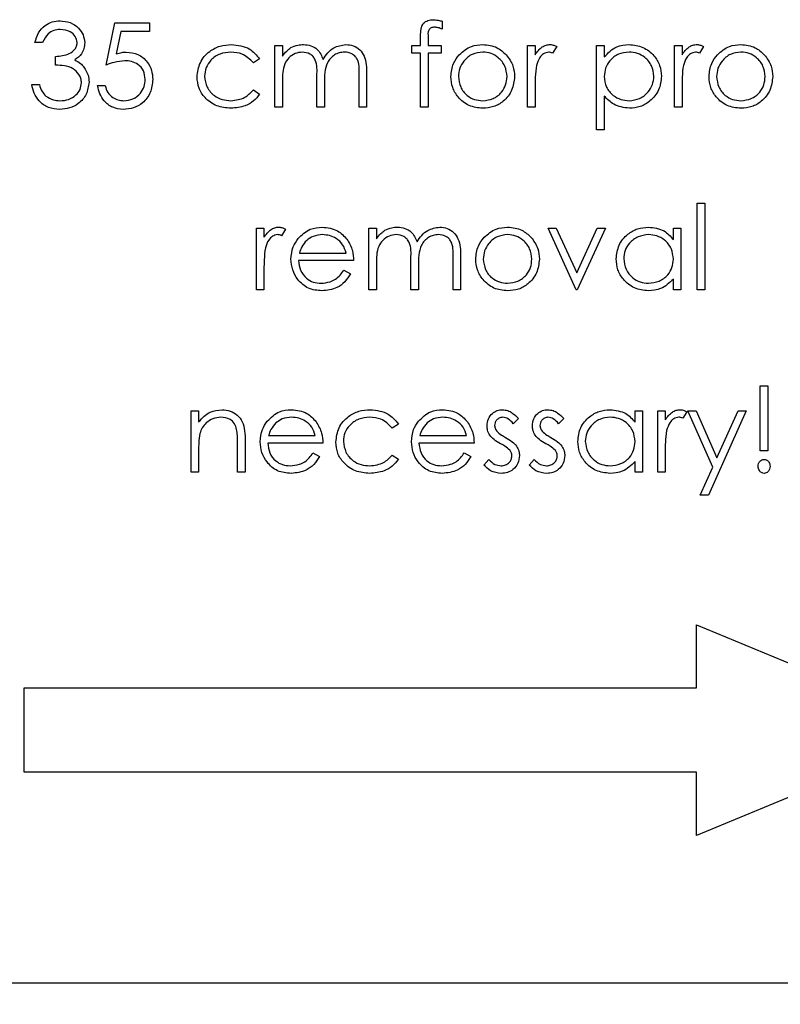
# Model space of a CAD drawing. Header units: millimetres. Extents: x 0 to 2100, y 0 to 1485.
# Tile 15 of 44: x 1219 to 1237, y 796 to 820. Entities that reach past the tile are written whole.
import ezdxf

# ---------------------------------------------------------------- set-up
doc = ezdxf.new("R2010")
doc.units = ezdxf.units.MM
doc.header["$LTSCALE"] = 5
doc.dimstyles.new('SLDDIMSTYLE5', dxfattribs={"dimtxt": 0.18, "dimasz": 16.5, "dimexe": 0, "dimexo": 0.0625, "dimgap": 0, "dimtad": 0, "dimtih": 1, "dimtoh": 1, "dimdec": 0, "dimrnd": 1e-09, "dimzin": 0, "dimdsep": 46, "dimtxsty": 'Standard', "dimsah": 1, "dimcen": 0.09, "dimadec": 0, "dimazin": 0, "dimtfac": 16.5, "dimtdec": 0, "dimtofl": 0, "dimtmove": 0, "dimatfit": 3, "dimfxl": 0, "dimfrac": 2, "dimtolj": 1, "dimtzin": 0, "dimarcsym": 0})

msp = doc.modelspace()

# ---------------------------------------------------------------- linework, layer by layer
at = {"color": 7, "linetype": 'Continuous', "lineweight": 25}
for p, q in [((1229.447, 819.615), (1229.447, 819.428)), ((1221.472, 818.576), (1221.678, 819.576)), ((1221.678, 819.576), (1222.498, 819.576)), ((1222.498, 819.576), (1222.498, 819.37)), ((1221.818, 819.37), (1221.71, 818.844)), ((1222.498, 819.37), (1221.818, 819.37)), ((1228.934, 819.037), (1228.934, 819.271)), ((1229.115, 819.24), (1229.115, 819.037)), ((1219.96, 819.114), (1219.78, 819.114)), ((1225.472, 819.037), (1225.652, 819.037)), ((1225.472, 817.576), (1225.472, 819.037)), ((1225.652, 819.037), (1225.652, 818.783)), ((1228.729, 818.858), (1228.729, 819.037)), ((1228.729, 819.037), (1228.934, 819.037)), ((1229.115, 819.037), (1229.421, 819.037)), ((1229.421, 819.037), (1229.421, 818.858)), ((1231.472, 819.037), (1231.652, 819.037)), ((1231.472, 817.576), (1231.472, 819.037)), ((1231.652, 819.037), (1231.652, 818.822)), ((1232.165, 819.013), (1232.066, 818.857)), ((1233.113, 819.037), (1233.293, 819.037)), ((1233.113, 817.037), (1233.113, 819.037)), ((1233.293, 819.037), (1233.293, 818.767)), ((1234.96, 819.037), (1235.139, 819.037)), ((1234.96, 817.576), (1234.96, 819.037)), ((1235.139, 819.037), (1235.139, 818.822)), ((1235.652, 819.013), (1235.553, 818.857)), ((1220.267, 818.576), (1220.267, 818.781)), ((1225.113, 818.72), (1224.963, 818.627)), ((1228.934, 818.858), (1228.729, 818.858)), ((1228.934, 817.576), (1228.934, 818.858)), ((1229.114, 818.858), (1229.113, 817.576)), ((1229.421, 818.858), (1229.114, 818.858)), ((1226.472, 817.576), (1226.472, 818.319)), ((1227.472, 817.576), (1227.472, 818.368)), ((1227.652, 818.367), (1227.652, 817.576)), ((1219.703, 818.114), (1219.883, 818.114)), ((1221.267, 818.088), (1221.447, 818.088)), ((1224.963, 817.986), (1225.113, 817.887)), ((1225.652, 818.191), (1225.652, 817.576)), ((1226.652, 818.144), (1226.652, 817.576)), ((1231.652, 818.067), (1231.652, 817.576)), ((1235.139, 818.067), (1235.139, 817.576)), ((1233.293, 817.84), (1233.293, 817.037)), ((1225.652, 817.576), (1225.472, 817.576)), ((1226.652, 817.576), (1226.472, 817.576)), ((1227.652, 817.576), (1227.472, 817.576)), ((1229.113, 817.576), (1228.934, 817.576)), ((1231.652, 817.576), (1231.472, 817.576)), ((1235.139, 817.576), (1234.96, 817.576)), ((1233.293, 817.037), (1233.113, 817.037)), ((1235.498, 815.294), (1235.678, 815.294)), ((1235.498, 813.242), (1235.498, 815.294)), ((1235.678, 815.294), (1235.678, 813.242)), ((1225.036, 814.704), (1225.216, 814.704)), ((1225.036, 813.242), (1225.036, 814.704)), ((1225.216, 814.704), (1225.216, 814.489)), ((1225.729, 814.679), (1225.63, 814.524)), ((1227.703, 814.704), (1227.883, 814.704)), ((1227.703, 813.242), (1227.703, 814.704)), ((1227.883, 814.704), (1227.883, 814.45)), ((1231.96, 814.704), (1232.154, 814.704)), ((1232.626, 813.242), (1231.96, 814.704)), ((1232.154, 814.704), (1232.639, 813.64)), ((1232.639, 813.64), (1233.124, 814.704)), ((1233.319, 814.704), (1232.652, 813.242)), ((1233.124, 814.704), (1233.319, 814.704)), ((1234.934, 814.433), (1234.934, 814.704)), ((1234.934, 814.704), (1235.113, 814.704)), ((1235.113, 814.704), (1235.113, 813.242)), ((1226.055, 814.114), (1227.165, 814.114)), ((1229.703, 813.242), (1229.703, 814.035)), ((1229.883, 814.034), (1229.883, 813.242)), ((1227.344, 813.935), (1226.036, 813.935)), ((1227.883, 813.857), (1227.883, 813.242)), ((1228.703, 813.242), (1228.703, 813.985)), ((1228.883, 813.811), (1228.883, 813.242)), ((1225.216, 813.733), (1225.216, 813.242)), ((1227.108, 813.704), (1227.267, 813.62)), ((1234.934, 813.242), (1234.934, 813.495)), ((1225.216, 813.242), (1225.036, 813.242)), ((1227.883, 813.242), (1227.703, 813.242)), ((1228.883, 813.242), (1228.703, 813.242)), ((1229.883, 813.242), (1229.703, 813.242)), ((1232.652, 813.242), (1232.626, 813.242)), ((1235.113, 813.242), (1234.934, 813.242)), ((1235.678, 813.242), (1235.498, 813.242)), ((1236.998, 809.422), (1236.998, 810.96)), ((1236.998, 810.96), (1237.178, 810.96)), ((1237.178, 810.96), (1237.178, 809.422)), ((1223.485, 808.909), (1223.485, 810.37)), ((1223.485, 810.37), (1223.665, 810.37)), ((1223.665, 810.37), (1223.665, 810.107)), ((1234.024, 810.1), (1234.024, 810.37)), ((1234.024, 810.37), (1234.203, 810.37)), ((1234.203, 810.37), (1234.203, 808.909)), ((1234.562, 810.37), (1234.742, 810.37)), ((1234.562, 808.909), (1234.562, 810.37)), ((1234.742, 810.37), (1234.742, 810.155)), ((1235.254, 810.346), (1235.156, 810.191)), ((1235.28, 810.37), (1235.474, 810.37)), ((1235.871, 809.034), (1235.28, 810.37)), ((1235.474, 810.37), (1235.968, 809.251)), ((1236.665, 810.37), (1235.767, 808.37)), ((1235.968, 809.251), (1236.471, 810.37)), ((1236.471, 810.37), (1236.665, 810.37)), ((1228.408, 810.054), (1228.258, 809.96)), ((1231.254, 810.188), (1231.133, 810.063)), ((1232.331, 810.188), (1232.21, 810.063)), ((1224.588, 808.909), (1224.588, 809.596)), ((1224.767, 809.655), (1224.767, 808.909)), ((1226.613, 809.601), (1225.306, 809.601)), ((1225.325, 809.781), (1226.434, 809.781)), ((1230.203, 809.601), (1228.895, 809.601)), ((1228.914, 809.781), (1230.024, 809.781)), ((1223.665, 809.437), (1223.665, 808.909)), ((1226.377, 809.37), (1226.536, 809.287)), ((1229.967, 809.37), (1230.126, 809.287)), ((1234.742, 809.4), (1234.742, 808.909)), ((1237.178, 809.422), (1236.998, 809.422)), ((1228.258, 809.319), (1228.408, 809.221)), ((1230.434, 809.081), (1230.553, 809.217)), ((1231.511, 809.081), (1231.63, 809.217)), ((1234.024, 808.909), (1234.024, 809.162)), ((1223.665, 808.909), (1223.485, 808.909)), ((1224.767, 808.909), (1224.588, 808.909)), ((1234.203, 808.909), (1234.024, 808.909)), ((1234.742, 808.909), (1234.562, 808.909)), ((1235.573, 808.37), (1235.871, 809.034)), ((1235.767, 808.37), (1235.573, 808.37)), ((1235.483, 803.79), (1235.483, 805.29)), ((1235.483, 805.29), (1241.519, 802.79)), ((1219.519, 801.79), (1219.519, 803.79)), ((1219.519, 803.79), (1235.483, 803.79)), ((1241.519, 802.79), (1235.483, 800.29)), ((1235.483, 801.79), (1219.519, 801.79)), ((1235.483, 800.29), (1235.483, 801.79)), ((1218.019, 796.79), (1243.019, 796.79))]:
    msp.add_line(p, q, dxfattribs=at)
for points, knots in [([(1219.78, 819.114), (1219.803, 819.191), (1219.849, 819.345), (1220.002, 819.515), (1220.187, 819.612), (1220.313, 819.622), (1220.375, 819.627)], [0, 0, 0, 0, 0.2802877, 0.5596797, 0.7797465, 1, 1, 1, 1]), ([(1220.375, 819.627), (1220.456, 819.618), (1220.618, 819.601), (1220.812, 819.472), (1220.935, 819.298), (1220.951, 819.171), (1220.96, 819.107)], [0, 0, 0, 0, 0.280085, 0.559868, 0.780099, 1, 1, 1, 1]), ([(1228.934, 819.271), (1228.934, 819.323), (1228.934, 819.426), (1228.987, 819.568), (1229.106, 819.643), (1229.187, 819.649), (1229.228, 819.653)], [0, 0, 0, 0, 0.281848, 0.559462, 0.779305, 1, 1, 1, 1]), ([(1229.228, 819.653), (1229.27, 819.65), (1229.344, 819.644), (1229.415, 819.624), (1229.447, 819.615)], [0, 0, 0, 0, 0.559721, 1, 1, 1, 1]), ([(1220.378, 819.422), (1220.326, 819.418), (1220.222, 819.409), (1220.057, 819.309), (1219.996, 819.188), (1219.96, 819.114)], [0, 0, 0, 0, 0.280636, 0.560364, 1, 1, 1, 1]), ([(1220.78, 819.108), (1220.77, 819.16), (1220.75, 819.266), (1220.596, 819.395), (1220.461, 819.412), (1220.378, 819.422)], [0, 0, 0, 0, 0.278859, 0.560074, 1, 1, 1, 1]), ([(1229.265, 819.473), (1229.237, 819.471), (1229.196, 819.467), (1229.149, 819.437), (1229.099, 819.37), (1229.108, 819.298), (1229.115, 819.24)], [0, 0, 0, 0, 0.2494946, 0.3748109, 0.4992548, 1, 1, 1, 1]), ([(1229.447, 819.428), (1229.414, 819.441), (1229.355, 819.465), (1229.292, 819.471), (1229.265, 819.473)], [0, 0, 0, 0, 0.560241, 1, 1, 1, 1]), ([(1220.267, 818.781), (1220.38, 818.791), (1220.55, 818.807), (1220.715, 818.924), (1220.772, 819.024), (1220.777, 819.08), (1220.78, 819.108)], [0, 0, 0, 0, 0.4994185, 0.749016, 0.8745437, 1, 1, 1, 1]), ([(1220.96, 819.107), (1220.956, 819.061), (1220.95, 818.969), (1220.878, 818.815), (1220.784, 818.741), (1220.726, 818.696)], [0, 0, 0, 0, 0.280508, 0.560792, 1, 1, 1, 1]), ([(1223.626, 818.294), (1223.642, 818.411), (1223.673, 818.645), (1223.897, 818.901), (1224.168, 819.041), (1224.352, 819.056), (1224.444, 819.063)], [0, 0, 0, 0, 0.279381, 0.558782, 0.779281, 1, 1, 1, 1]), ([(1224.444, 819.063), (1224.596, 819.046), (1224.865, 819.016), (1225.038, 818.811), (1225.113, 818.72)], [0, 0, 0, 0, 0.5606545, 1, 1, 1, 1]), ([(1225.652, 818.783), (1225.684, 818.827), (1225.742, 818.905), (1225.82, 818.963), (1225.855, 818.989)], [0, 0, 0, 0, 0.560148, 1, 1, 1, 1]), ([(1225.855, 818.989), (1225.909, 819.012), (1226.005, 819.055), (1226.11, 819.06), (1226.156, 819.063)], [0, 0, 0, 0, 0.559743, 1, 1, 1, 1]), ([(1226.156, 819.063), (1226.214, 819.057), (1226.331, 819.045), (1226.522, 818.938), (1226.584, 818.796), (1226.621, 818.71)], [0, 0, 0, 0, 0.280809, 0.561507, 1, 1, 1, 1]), ([(1226.621, 818.71), (1226.654, 818.763), (1226.721, 818.87), (1226.896, 819.02), (1227.058, 819.047), (1227.157, 819.063)], [0, 0, 0, 0, 0.281263, 0.562094, 1, 1, 1, 1]), ([(1227.157, 819.063), (1227.218, 819.057), (1227.339, 819.046), (1227.497, 818.945), (1227.647, 818.721), (1227.65, 818.513), (1227.652, 818.367)], [0, 0, 0, 0, 0.186885, 0.373579, 0.560268, 1, 1, 1, 1]), ([(1229.852, 818.821), (1229.943, 818.899), (1230.104, 819.039), (1230.316, 819.056), (1230.409, 819.063)], [0, 0, 0, 0, 0.55888, 1, 1, 1, 1]), ([(1230.409, 819.063), (1230.528, 819.05), (1230.74, 819.028), (1230.896, 818.885), (1230.964, 818.822)], [0, 0, 0, 0, 0.559182, 1, 1, 1, 1]), ([(1231.652, 818.822), (1231.702, 818.891), (1231.772, 818.986), (1231.91, 819.054), (1231.975, 819.06), (1232.008, 819.063)], [0, 0, 0, 0, 0.558788, 0.779481, 1, 1, 1, 1]), ([(1232.008, 819.063), (1232.039, 819.059), (1232.095, 819.052), (1232.143, 819.025), (1232.165, 819.013)], [0, 0, 0, 0, 0.559243, 1, 1, 1, 1]), ([(1233.293, 818.767), (1233.384, 818.863), (1233.547, 819.034), (1233.78, 819.054), (1233.883, 819.063)], [0, 0, 0, 0, 0.558418, 1, 1, 1, 1]), ([(1233.883, 819.063), (1233.996, 819.05), (1234.22, 819.024), (1234.47, 818.821), (1234.628, 818.575), (1234.644, 818.398), (1234.652, 818.31)], [0, 0, 0, 0, 0.279627, 0.559432, 0.779703, 1, 1, 1, 1]), ([(1235.139, 818.822), (1235.189, 818.891), (1235.259, 818.986), (1235.397, 819.054), (1235.463, 819.06), (1235.496, 819.063)], [0, 0, 0, 0, 0.558788, 0.779481, 1, 1, 1, 1]), ([(1235.496, 819.063), (1235.527, 819.059), (1235.582, 819.052), (1235.631, 819.025), (1235.652, 819.013)], [0, 0, 0, 0, 0.559243, 1, 1, 1, 1]), ([(1235.98, 818.821), (1236.071, 818.899), (1236.232, 819.039), (1236.444, 819.056), (1236.537, 819.063)], [0, 0, 0, 0, 0.55888, 1, 1, 1, 1]), ([(1236.537, 819.063), (1236.656, 819.05), (1236.868, 819.028), (1237.024, 818.885), (1237.093, 818.822)], [0, 0, 0, 0, 0.559182, 1, 1, 1, 1]), ([(1220.726, 818.696), (1220.773, 818.671), (1220.856, 818.628), (1220.916, 818.557), (1220.943, 818.525)], [0, 0, 0, 0, 0.559795, 1, 1, 1, 1]), ([(1221.71, 818.844), (1221.753, 818.856), (1221.83, 818.878), (1221.91, 818.882), (1221.946, 818.883)], [0, 0, 0, 0, 0.5600642, 1, 1, 1, 1]), ([(1221.946, 818.883), (1222.041, 818.873), (1222.232, 818.853), (1222.443, 818.673), (1222.56, 818.454), (1222.57, 818.304), (1222.575, 818.229)], [0, 0, 0, 0, 0.279688, 0.559025, 0.779292, 1, 1, 1, 1]), ([(1224.431, 818.883), (1224.342, 818.875), (1224.165, 818.859), (1223.958, 818.711), (1223.826, 818.52), (1223.813, 818.38), (1223.806, 818.31)], [0, 0, 0, 0, 0.280136, 0.559769, 0.77989, 1, 1, 1, 1]), ([(1224.963, 818.627), (1224.88, 818.71), (1224.731, 818.86), (1224.523, 818.876), (1224.431, 818.883)], [0, 0, 0, 0, 0.558451, 1, 1, 1, 1]), ([(1226.125, 818.883), (1226.066, 818.876), (1225.948, 818.861), (1225.8, 818.755), (1225.655, 818.536), (1225.653, 818.333), (1225.652, 818.191)], [0, 0, 0, 0, 0.186544, 0.37335, 0.56013, 1, 1, 1, 1]), ([(1226.472, 818.319), (1226.478, 818.45), (1226.485, 818.614), (1226.385, 818.779), (1226.285, 818.862), (1226.189, 818.875), (1226.125, 818.883)], [0, 0, 0, 0, 0.500537, 0.625897, 0.751368, 1, 1, 1, 1]), ([(1227.126, 818.883), (1227.084, 818.88), (1227.001, 818.874), (1226.887, 818.819), (1226.79, 818.739), (1226.649, 818.53), (1226.651, 818.316), (1226.652, 818.144)], [0, 0, 0, 0, 0.125317, 0.250662, 0.376086, 0.501515, 1, 1, 1, 1]), ([(1227.472, 818.368), (1227.477, 818.493), (1227.482, 818.648), (1227.374, 818.794), (1227.276, 818.867), (1227.186, 818.877), (1227.126, 818.883)], [0, 0, 0, 0, 0.499445, 0.624933, 0.750561, 1, 1, 1, 1]), ([(1229.652, 818.302), (1229.662, 818.41), (1229.681, 818.603), (1229.8, 818.754), (1229.852, 818.821)], [0, 0, 0, 0, 0.559285, 1, 1, 1, 1]), ([(1230.408, 818.883), (1230.323, 818.873), (1230.152, 818.852), (1229.965, 818.692), (1229.849, 818.503), (1229.837, 818.368), (1229.831, 818.301)], [0, 0, 0, 0, 0.279484, 0.559256, 0.779547, 1, 1, 1, 1]), ([(1230.985, 818.301), (1230.975, 818.387), (1230.956, 818.558), (1230.798, 818.746), (1230.61, 818.865), (1230.475, 818.877), (1230.408, 818.883)], [0, 0, 0, 0, 0.279586, 0.559398, 0.779653, 1, 1, 1, 1]), ([(1230.964, 818.822), (1231.029, 818.735), (1231.144, 818.579), (1231.159, 818.387), (1231.165, 818.302)], [0, 0, 0, 0, 0.559216, 1, 1, 1, 1]), ([(1231.974, 818.883), (1231.932, 818.874), (1231.847, 818.856), (1231.738, 818.738), (1231.705, 818.633), (1231.684, 818.568)], [0, 0, 0, 0, 0.278336, 0.558768, 1, 1, 1, 1]), ([(1232.066, 818.857), (1232.05, 818.865), (1232.02, 818.878), (1231.988, 818.882), (1231.974, 818.883)], [0, 0, 0, 0, 0.5603957, 1, 1, 1, 1]), ([(1233.882, 818.883), (1233.795, 818.874), (1233.622, 818.856), (1233.427, 818.7), (1233.31, 818.507), (1233.299, 818.371), (1233.293, 818.303)], [0, 0, 0, 0, 0.279747, 0.559315, 0.779515, 1, 1, 1, 1]), ([(1234.472, 818.308), (1234.461, 818.394), (1234.437, 818.564), (1234.279, 818.755), (1234.084, 818.865), (1233.949, 818.877), (1233.882, 818.883)], [0, 0, 0, 0, 0.279387, 0.559092, 0.779508, 1, 1, 1, 1]), ([(1235.462, 818.883), (1235.419, 818.874), (1235.334, 818.856), (1235.226, 818.738), (1235.192, 818.633), (1235.171, 818.568)], [0, 0, 0, 0, 0.278336, 0.558768, 1, 1, 1, 1]), ([(1235.553, 818.857), (1235.537, 818.865), (1235.508, 818.878), (1235.476, 818.882), (1235.462, 818.883)], [0, 0, 0, 0, 0.5603957, 1, 1, 1, 1]), ([(1235.78, 818.302), (1235.791, 818.41), (1235.81, 818.603), (1235.928, 818.754), (1235.98, 818.821)], [0, 0, 0, 0, 0.559285, 1, 1, 1, 1]), ([(1236.536, 818.883), (1236.451, 818.873), (1236.28, 818.852), (1236.093, 818.692), (1235.977, 818.503), (1235.965, 818.368), (1235.96, 818.301)], [0, 0, 0, 0, 0.279484, 0.559256, 0.779547, 1, 1, 1, 1]), ([(1237.113, 818.301), (1237.104, 818.387), (1237.084, 818.558), (1236.926, 818.746), (1236.738, 818.865), (1236.604, 818.877), (1236.536, 818.883)], [0, 0, 0, 0, 0.279586, 0.559398, 0.779653, 1, 1, 1, 1]), ([(1237.093, 818.822), (1237.157, 818.735), (1237.273, 818.579), (1237.287, 818.387), (1237.293, 818.302)], [0, 0, 0, 0, 0.559216, 1, 1, 1, 1]), ([(1220.883, 818.153), (1220.88, 818.187), (1220.874, 818.257), (1220.812, 818.383), (1220.626, 818.556), (1220.411, 818.568), (1220.267, 818.576)], [0, 0, 0, 0, 0.125587, 0.251191, 0.500605, 1, 1, 1, 1]), ([(1220.943, 818.525), (1220.981, 818.464), (1221.05, 818.354), (1221.058, 818.226), (1221.062, 818.17)], [0, 0, 0, 0, 0.559419, 1, 1, 1, 1]), ([(1221.913, 818.678), (1221.828, 818.669), (1221.677, 818.654), (1221.535, 818.599), (1221.472, 818.576)], [0, 0, 0, 0, 0.559416, 1, 1, 1, 1]), ([(1222.395, 818.237), (1222.388, 818.306), (1222.373, 818.444), (1222.239, 818.594), (1222.076, 818.669), (1221.967, 818.675), (1221.913, 818.678)], [0, 0, 0, 0, 0.279539, 0.5586168, 0.7790473, 1, 1, 1, 1]), ([(1231.684, 818.568), (1231.672, 818.475), (1231.651, 818.309), (1231.652, 818.141), (1231.652, 818.067)], [0, 0, 0, 0, 0.559636, 1, 1, 1, 1]), ([(1235.171, 818.568), (1235.159, 818.475), (1235.138, 818.309), (1235.139, 818.141), (1235.139, 818.067)], [0, 0, 0, 0, 0.559636, 1, 1, 1, 1]), ([(1222.575, 818.229), (1222.563, 818.125), (1222.54, 817.918), (1222.36, 817.677), (1222.123, 817.543), (1221.959, 817.531), (1221.877, 817.524)], [0, 0, 0, 0, 0.2798641, 0.559271, 0.7794235, 1, 1, 1, 1]), ([(1221.888, 817.729), (1221.963, 817.738), (1222.113, 817.756), (1222.28, 817.893), (1222.381, 818.06), (1222.391, 818.178), (1222.395, 818.237)], [0, 0, 0, 0, 0.279617, 0.5593571, 0.7795592, 1, 1, 1, 1]), ([(1224.43, 817.55), (1224.315, 817.56), (1224.085, 817.581), (1223.82, 817.775), (1223.652, 818.024), (1223.635, 818.204), (1223.626, 818.294)], [0, 0, 0, 0, 0.280077, 0.559647, 0.779819, 1, 1, 1, 1]), ([(1223.806, 818.31), (1223.818, 818.221), (1223.843, 818.044), (1224.015, 817.85), (1224.222, 817.745), (1224.362, 817.735), (1224.432, 817.729)], [0, 0, 0, 0, 0.279332, 0.558778, 0.779267, 1, 1, 1, 1]), ([(1230.409, 817.55), (1230.297, 817.561), (1230.073, 817.584), (1229.827, 817.791), (1229.676, 818.039), (1229.66, 818.215), (1229.652, 818.302)], [0, 0, 0, 0, 0.279776, 0.559179, 0.779592, 1, 1, 1, 1]), ([(1229.831, 818.301), (1229.842, 818.217), (1229.863, 818.048), (1230.016, 817.856), (1230.209, 817.747), (1230.342, 817.735), (1230.408, 817.729)], [0, 0, 0, 0, 0.2796181, 0.5591672, 0.7795123, 1, 1, 1, 1]), ([(1230.408, 817.729), (1230.493, 817.739), (1230.662, 817.758), (1230.854, 817.911), (1230.966, 818.102), (1230.979, 818.235), (1230.985, 818.301)], [0, 0, 0, 0, 0.279745, 0.559113, 0.779606, 1, 1, 1, 1]), ([(1231.165, 818.302), (1231.151, 818.191), (1231.124, 817.969), (1230.922, 817.719), (1230.672, 817.57), (1230.497, 817.557), (1230.409, 817.55)], [0, 0, 0, 0, 0.279521, 0.559381, 0.779507, 1, 1, 1, 1]), ([(1233.293, 818.303), (1233.302, 818.217), (1233.322, 818.044), (1233.485, 817.855), (1233.682, 817.749), (1233.817, 817.736), (1233.885, 817.729)], [0, 0, 0, 0, 0.2796541, 0.5588748, 0.7794546, 1, 1, 1, 1]), ([(1233.885, 817.729), (1233.97, 817.74), (1234.141, 817.762), (1234.333, 817.916), (1234.45, 818.107), (1234.465, 818.241), (1234.472, 818.308)], [0, 0, 0, 0, 0.2796281, 0.5592472, 0.779775, 1, 1, 1, 1]), ([(1234.652, 818.31), (1234.639, 818.198), (1234.613, 817.973), (1234.404, 817.726), (1234.154, 817.573), (1233.977, 817.558), (1233.889, 817.55)], [0, 0, 0, 0, 0.27954, 0.559273, 0.779559, 1, 1, 1, 1]), ([(1236.537, 817.55), (1236.425, 817.561), (1236.201, 817.584), (1235.955, 817.791), (1235.804, 818.039), (1235.788, 818.215), (1235.78, 818.302)], [0, 0, 0, 0, 0.279776, 0.559179, 0.779592, 1, 1, 1, 1]), ([(1235.96, 818.301), (1235.97, 818.217), (1235.992, 818.048), (1236.144, 817.856), (1236.337, 817.747), (1236.47, 817.735), (1236.536, 817.729)], [0, 0, 0, 0, 0.279618, 0.559167, 0.779512, 1, 1, 1, 1]), ([(1236.536, 817.729), (1236.621, 817.739), (1236.791, 817.758), (1236.982, 817.911), (1237.094, 818.102), (1237.107, 818.235), (1237.113, 818.301)], [0, 0, 0, 0, 0.2797454, 0.5591127, 0.7796058, 1, 1, 1, 1]), ([(1237.293, 818.302), (1237.279, 818.191), (1237.252, 817.969), (1237.05, 817.719), (1236.8, 817.57), (1236.625, 817.557), (1236.537, 817.55)], [0, 0, 0, 0, 0.279521, 0.559381, 0.779507, 1, 1, 1, 1]), ([(1220.37, 817.524), (1220.278, 817.532), (1220.095, 817.548), (1219.879, 817.702), (1219.753, 817.904), (1219.72, 818.044), (1219.703, 818.114)], [0, 0, 0, 0, 0.279886, 0.558979, 0.779263, 1, 1, 1, 1]), ([(1219.883, 818.114), (1219.901, 818.056), (1219.934, 817.952), (1220.007, 817.873), (1220.039, 817.838)], [0, 0, 0, 0, 0.560694, 1, 1, 1, 1]), ([(1221.062, 818.17), (1221.048, 818.072), (1221.019, 817.875), (1220.831, 817.659), (1220.603, 817.542), (1220.448, 817.53), (1220.37, 817.524)], [0, 0, 0, 0, 0.279304, 0.558838, 0.779277, 1, 1, 1, 1]), ([(1220.373, 817.729), (1220.443, 817.734), (1220.581, 817.743), (1220.749, 817.847), (1220.863, 817.99), (1220.876, 818.098), (1220.883, 818.153)], [0, 0, 0, 0, 0.280599, 0.560151, 0.780303, 1, 1, 1, 1]), ([(1221.877, 817.524), (1221.792, 817.533), (1221.62, 817.551), (1221.426, 817.704), (1221.307, 817.89), (1221.28, 818.022), (1221.267, 818.088)], [0, 0, 0, 0, 0.279625, 0.559019, 0.77938, 1, 1, 1, 1]), ([(1221.447, 818.088), (1221.462, 818.032), (1221.493, 817.919), (1221.615, 817.805), (1221.751, 817.741), (1221.842, 817.733), (1221.888, 817.729)], [0, 0, 0, 0, 0.28005, 0.559166, 0.779583, 1, 1, 1, 1]), ([(1224.432, 817.729), (1224.549, 817.744), (1224.757, 817.769), (1224.9, 817.919), (1224.963, 817.986)], [0, 0, 0, 0, 0.558788, 1, 1, 1, 1]), ([(1220.039, 817.838), (1220.097, 817.802), (1220.2, 817.737), (1220.32, 817.732), (1220.373, 817.729)], [0, 0, 0, 0, 0.558748, 1, 1, 1, 1]), ([(1225.113, 817.887), (1225.067, 817.829), (1224.974, 817.713), (1224.738, 817.578), (1224.546, 817.561), (1224.43, 817.55)], [0, 0, 0, 0, 0.280196, 0.560588, 1, 1, 1, 1]), ([(1233.889, 817.55), (1233.759, 817.567), (1233.526, 817.598), (1233.364, 817.766), (1233.293, 817.84)], [0, 0, 0, 0, 0.558466, 1, 1, 1, 1]), ([(1225.216, 814.489), (1225.266, 814.557), (1225.336, 814.653), (1225.474, 814.721), (1225.54, 814.726), (1225.573, 814.729)], [0, 0, 0, 0, 0.5587877, 0.7794811, 1, 1, 1, 1]), ([(1225.573, 814.729), (1225.604, 814.726), (1225.659, 814.719), (1225.707, 814.692), (1225.729, 814.679)], [0, 0, 0, 0, 0.559243, 1, 1, 1, 1]), ([(1226.025, 814.457), (1226.115, 814.545), (1226.276, 814.703), (1226.498, 814.721), (1226.597, 814.729)], [0, 0, 0, 0, 0.558577, 1, 1, 1, 1]), ([(1226.597, 814.729), (1226.727, 814.714), (1226.959, 814.687), (1227.116, 814.517), (1227.185, 814.442)], [0, 0, 0, 0, 0.558919, 1, 1, 1, 1]), ([(1228.085, 814.655), (1228.139, 814.679), (1228.236, 814.721), (1228.34, 814.727), (1228.387, 814.729)], [0, 0, 0, 0, 0.5597433, 1, 1, 1, 1]), ([(1228.387, 814.729), (1228.445, 814.723), (1228.562, 814.711), (1228.753, 814.604), (1228.814, 814.463), (1228.852, 814.376)], [0, 0, 0, 0, 0.280809, 0.561507, 1, 1, 1, 1]), ([(1228.852, 814.376), (1228.885, 814.43), (1228.951, 814.537), (1229.127, 814.687), (1229.289, 814.713), (1229.388, 814.729)], [0, 0, 0, 0, 0.281263, 0.562094, 1, 1, 1, 1]), ([(1229.388, 814.729), (1229.449, 814.724), (1229.57, 814.713), (1229.727, 814.611), (1229.878, 814.388), (1229.881, 814.18), (1229.883, 814.034)], [0, 0, 0, 0, 0.1868853, 0.373579, 0.5602676, 1, 1, 1, 1]), ([(1230.442, 814.487), (1230.532, 814.566), (1230.694, 814.706), (1230.905, 814.722), (1230.999, 814.729)], [0, 0, 0, 0, 0.55888, 1, 1, 1, 1]), ([(1230.999, 814.729), (1231.117, 814.717), (1231.33, 814.695), (1231.485, 814.552), (1231.554, 814.489)], [0, 0, 0, 0, 0.559182, 1, 1, 1, 1]), ([(1233.575, 813.977), (1233.589, 814.089), (1233.617, 814.313), (1233.828, 814.557), (1234.078, 814.707), (1234.255, 814.722), (1234.343, 814.729)], [0, 0, 0, 0, 0.279413, 0.559191, 0.779548, 1, 1, 1, 1]), ([(1234.343, 814.729), (1234.474, 814.714), (1234.71, 814.688), (1234.866, 814.511), (1234.934, 814.433)], [0, 0, 0, 0, 0.559062, 1, 1, 1, 1]), ([(1225.539, 814.55), (1225.496, 814.541), (1225.411, 814.522), (1225.303, 814.405), (1225.269, 814.299), (1225.248, 814.235)], [0, 0, 0, 0, 0.278336, 0.558768, 1, 1, 1, 1]), ([(1225.63, 814.524), (1225.614, 814.532), (1225.585, 814.545), (1225.553, 814.548), (1225.539, 814.55)], [0, 0, 0, 0, 0.560396, 1, 1, 1, 1]), ([(1226.606, 814.55), (1226.528, 814.543), (1226.39, 814.531), (1226.278, 814.449), (1226.229, 814.413)], [0, 0, 0, 0, 0.559458, 1, 1, 1, 1]), ([(1227.165, 814.114), (1227.143, 814.183), (1227.099, 814.321), (1226.945, 814.461), (1226.775, 814.537), (1226.662, 814.545), (1226.606, 814.55)], [0, 0, 0, 0, 0.280138, 0.559194, 0.779598, 1, 1, 1, 1]), ([(1227.883, 814.45), (1227.915, 814.494), (1227.973, 814.572), (1228.051, 814.63), (1228.085, 814.655)], [0, 0, 0, 0, 0.560148, 1, 1, 1, 1]), ([(1228.355, 814.55), (1228.297, 814.542), (1228.179, 814.528), (1228.03, 814.421), (1227.886, 814.203), (1227.884, 814), (1227.883, 813.857)], [0, 0, 0, 0, 0.186544, 0.37335, 0.56013, 1, 1, 1, 1]), ([(1228.703, 813.985), (1228.709, 814.117), (1228.715, 814.281), (1228.615, 814.446), (1228.515, 814.529), (1228.419, 814.541), (1228.355, 814.55)], [0, 0, 0, 0, 0.500537, 0.625897, 0.751368, 1, 1, 1, 1]), ([(1229.357, 814.55), (1229.315, 814.547), (1229.232, 814.54), (1229.118, 814.485), (1229.021, 814.406), (1228.88, 814.197), (1228.881, 813.982), (1228.883, 813.811)], [0, 0, 0, 0, 0.125317, 0.250662, 0.376086, 0.501515, 1, 1, 1, 1]), ([(1229.703, 814.035), (1229.707, 814.159), (1229.712, 814.315), (1229.605, 814.461), (1229.507, 814.533), (1229.417, 814.543), (1229.357, 814.55)], [0, 0, 0, 0, 0.499445, 0.624933, 0.750561, 1, 1, 1, 1]), ([(1230.242, 813.969), (1230.252, 814.077), (1230.271, 814.269), (1230.39, 814.421), (1230.442, 814.487)], [0, 0, 0, 0, 0.559285, 1, 1, 1, 1]), ([(1230.998, 814.55), (1230.913, 814.54), (1230.742, 814.519), (1230.555, 814.359), (1230.438, 814.169), (1230.427, 814.035), (1230.421, 813.968)], [0, 0, 0, 0, 0.279484, 0.559256, 0.779547, 1, 1, 1, 1]), ([(1231.575, 813.968), (1231.565, 814.053), (1231.545, 814.224), (1231.387, 814.413), (1231.199, 814.531), (1231.065, 814.544), (1230.998, 814.55)], [0, 0, 0, 0, 0.279586, 0.559398, 0.779653, 1, 1, 1, 1]), ([(1231.554, 814.489), (1231.619, 814.402), (1231.734, 814.246), (1231.748, 814.054), (1231.754, 813.969)], [0, 0, 0, 0, 0.559216, 1, 1, 1, 1]), ([(1234.345, 814.55), (1234.259, 814.54), (1234.088, 814.52), (1233.893, 814.368), (1233.776, 814.177), (1233.762, 814.042), (1233.754, 813.975)], [0, 0, 0, 0, 0.279767, 0.559291, 0.779719, 1, 1, 1, 1]), ([(1234.934, 813.97), (1234.924, 814.056), (1234.905, 814.23), (1234.744, 814.42), (1234.549, 814.534), (1234.413, 814.545), (1234.345, 814.55)], [0, 0, 0, 0, 0.27966, 0.55921, 0.779487, 1, 1, 1, 1]), ([(1225.857, 813.969), (1225.866, 814.068), (1225.882, 814.246), (1225.981, 814.392), (1226.025, 814.457)], [0, 0, 0, 0, 0.559427, 1, 1, 1, 1]), ([(1226.229, 814.413), (1226.186, 814.364), (1226.108, 814.275), (1226.071, 814.163), (1226.055, 814.114)], [0, 0, 0, 0, 0.558795, 1, 1, 1, 1]), ([(1227.185, 814.442), (1227.237, 814.354), (1227.33, 814.197), (1227.34, 814.015), (1227.344, 813.935)], [0, 0, 0, 0, 0.558897, 1, 1, 1, 1]), ([(1225.248, 814.235), (1225.236, 814.142), (1225.215, 813.975), (1225.216, 813.807), (1225.216, 813.733)], [0, 0, 0, 0, 0.559636, 1, 1, 1, 1]), ([(1226.592, 813.217), (1226.481, 813.227), (1226.259, 813.247), (1226.02, 813.46), (1225.881, 813.71), (1225.865, 813.883), (1225.857, 813.969)], [0, 0, 0, 0, 0.279885, 0.558859, 0.779462, 1, 1, 1, 1]), ([(1226.036, 813.935), (1226.046, 813.855), (1226.064, 813.697), (1226.206, 813.518), (1226.383, 813.411), (1226.507, 813.401), (1226.57, 813.396)], [0, 0, 0, 0, 0.279963, 0.559359, 0.779526, 1, 1, 1, 1]), ([(1230.999, 813.217), (1230.887, 813.228), (1230.663, 813.251), (1230.417, 813.458), (1230.266, 813.706), (1230.25, 813.881), (1230.242, 813.969)], [0, 0, 0, 0, 0.279776, 0.559179, 0.779592, 1, 1, 1, 1]), ([(1230.421, 813.968), (1230.432, 813.883), (1230.453, 813.714), (1230.606, 813.523), (1230.799, 813.414), (1230.932, 813.402), (1230.998, 813.396)], [0, 0, 0, 0, 0.279618, 0.559167, 0.779512, 1, 1, 1, 1]), ([(1230.998, 813.396), (1231.083, 813.406), (1231.252, 813.425), (1231.444, 813.578), (1231.556, 813.768), (1231.568, 813.901), (1231.575, 813.968)], [0, 0, 0, 0, 0.279745, 0.559113, 0.779606, 1, 1, 1, 1]), ([(1231.754, 813.969), (1231.741, 813.858), (1231.713, 813.636), (1231.512, 813.386), (1231.262, 813.237), (1231.087, 813.223), (1230.999, 813.217)], [0, 0, 0, 0, 0.279521, 0.559381, 0.779507, 1, 1, 1, 1]), ([(1234.337, 813.217), (1234.225, 813.23), (1234, 813.256), (1233.751, 813.463), (1233.598, 813.712), (1233.583, 813.889), (1233.575, 813.977)], [0, 0, 0, 0, 0.279573, 0.559333, 0.779589, 1, 1, 1, 1]), ([(1233.754, 813.975), (1233.767, 813.89), (1233.791, 813.719), (1233.948, 813.528), (1234.142, 813.416), (1234.276, 813.403), (1234.343, 813.396)], [0, 0, 0, 0, 0.279429, 0.559146, 0.77957, 1, 1, 1, 1]), ([(1234.343, 813.396), (1234.429, 813.406), (1234.6, 813.427), (1234.8, 813.574), (1234.916, 813.767), (1234.928, 813.902), (1234.934, 813.97)], [0, 0, 0, 0, 0.279822, 0.559387, 0.779603, 1, 1, 1, 1]), ([(1226.57, 813.396), (1226.643, 813.403), (1226.765, 813.415), (1226.92, 813.489), (1227.027, 813.586), (1227.081, 813.664), (1227.108, 813.704)], [0, 0, 0, 0, 0.339465, 0.559626, 0.779498, 1, 1, 1, 1]), ([(1227.267, 813.62), (1227.226, 813.554), (1227.145, 813.422), (1226.915, 813.252), (1226.715, 813.23), (1226.592, 813.217)], [0, 0, 0, 0, 0.280919, 0.561407, 1, 1, 1, 1]), ([(1234.934, 813.495), (1234.839, 813.405), (1234.67, 813.244), (1234.439, 813.225), (1234.337, 813.217)], [0, 0, 0, 0, 0.558763, 1, 1, 1, 1]), ([(1223.665, 810.107), (1223.75, 810.199), (1223.903, 810.363), (1224.123, 810.386), (1224.221, 810.396)], [0, 0, 0, 0, 0.559141, 1, 1, 1, 1]), ([(1224.221, 810.396), (1224.286, 810.39), (1224.417, 810.379), (1224.589, 810.274), (1224.764, 810.04), (1224.766, 809.814), (1224.767, 809.655)], [0, 0, 0, 0, 0.187021, 0.37389, 0.56061, 1, 1, 1, 1]), ([(1225.295, 810.124), (1225.384, 810.212), (1225.545, 810.37), (1225.768, 810.388), (1225.866, 810.396)], [0, 0, 0, 0, 0.558577, 1, 1, 1, 1]), ([(1225.866, 810.396), (1225.996, 810.381), (1226.228, 810.354), (1226.385, 810.184), (1226.454, 810.108)], [0, 0, 0, 0, 0.558919, 1, 1, 1, 1]), ([(1226.921, 809.628), (1226.937, 809.745), (1226.968, 809.979), (1227.192, 810.235), (1227.463, 810.375), (1227.647, 810.389), (1227.739, 810.396)], [0, 0, 0, 0, 0.279381, 0.558782, 0.779281, 1, 1, 1, 1]), ([(1227.739, 810.396), (1227.89, 810.379), (1228.16, 810.35), (1228.333, 810.144), (1228.408, 810.054)], [0, 0, 0, 0, 0.560655, 1, 1, 1, 1]), ([(1228.884, 810.124), (1228.974, 810.212), (1229.135, 810.37), (1229.357, 810.388), (1229.456, 810.396)], [0, 0, 0, 0, 0.558577, 1, 1, 1, 1]), ([(1229.456, 810.396), (1229.585, 810.381), (1229.818, 810.354), (1229.975, 810.184), (1230.044, 810.108)], [0, 0, 0, 0, 0.558919, 1, 1, 1, 1]), ([(1230.511, 810.013), (1230.516, 810.069), (1230.527, 810.18), (1230.624, 810.308), (1230.748, 810.386), (1230.836, 810.393), (1230.88, 810.396)], [0, 0, 0, 0, 0.279936, 0.559437, 0.779611, 1, 1, 1, 1]), ([(1230.88, 810.396), (1230.921, 810.391), (1231.004, 810.382), (1231.134, 810.308), (1231.209, 810.234), (1231.254, 810.188)], [0, 0, 0, 0, 0.2795531, 0.5597029, 1, 1, 1, 1]), ([(1231.588, 810.013), (1231.593, 810.069), (1231.604, 810.18), (1231.701, 810.308), (1231.825, 810.386), (1231.913, 810.393), (1231.957, 810.396)], [0, 0, 0, 0, 0.279936, 0.559437, 0.779611, 1, 1, 1, 1]), ([(1231.957, 810.396), (1231.998, 810.391), (1232.08, 810.382), (1232.211, 810.308), (1232.286, 810.234), (1232.331, 810.188)], [0, 0, 0, 0, 0.279553, 0.559703, 1, 1, 1, 1]), ([(1232.665, 809.644), (1232.679, 809.756), (1232.706, 809.98), (1232.918, 810.224), (1233.168, 810.374), (1233.344, 810.389), (1233.432, 810.396)], [0, 0, 0, 0, 0.279413, 0.559191, 0.779548, 1, 1, 1, 1]), ([(1233.432, 810.396), (1233.564, 810.381), (1233.8, 810.354), (1233.955, 810.178), (1234.024, 810.1)], [0, 0, 0, 0, 0.559062, 1, 1, 1, 1]), ([(1234.742, 810.155), (1234.792, 810.224), (1234.862, 810.32), (1234.999, 810.387), (1235.065, 810.393), (1235.098, 810.396)], [0, 0, 0, 0, 0.558788, 0.779481, 1, 1, 1, 1]), ([(1235.098, 810.396), (1235.129, 810.392), (1235.185, 810.386), (1235.233, 810.358), (1235.254, 810.346)], [0, 0, 0, 0, 0.559243, 1, 1, 1, 1]), ([(1224.19, 810.217), (1224.126, 810.21), (1223.999, 810.197), (1223.851, 810.094), (1223.743, 809.971), (1223.709, 809.877), (1223.692, 809.83)], [0, 0, 0, 0, 0.279553, 0.559373, 0.779703, 1, 1, 1, 1]), ([(1224.567, 809.929), (1224.552, 809.975), (1224.524, 810.068), (1224.394, 810.196), (1224.267, 810.209), (1224.19, 810.217)], [0, 0, 0, 0, 0.281192, 0.561331, 1, 1, 1, 1]), ([(1225.126, 809.636), (1225.135, 809.735), (1225.151, 809.912), (1225.251, 810.059), (1225.295, 810.124)], [0, 0, 0, 0, 0.559427, 1, 1, 1, 1]), ([(1225.498, 810.08), (1225.455, 810.03), (1225.377, 809.942), (1225.341, 809.83), (1225.325, 809.781)], [0, 0, 0, 0, 0.558795, 1, 1, 1, 1]), ([(1225.875, 810.217), (1225.797, 810.21), (1225.659, 810.198), (1225.547, 810.116), (1225.498, 810.08)], [0, 0, 0, 0, 0.559458, 1, 1, 1, 1]), ([(1226.434, 809.781), (1226.412, 809.85), (1226.368, 809.988), (1226.215, 810.127), (1226.044, 810.203), (1225.932, 810.212), (1225.875, 810.217)], [0, 0, 0, 0, 0.280138, 0.559194, 0.779598, 1, 1, 1, 1]), ([(1226.454, 810.108), (1226.506, 810.021), (1226.6, 809.863), (1226.609, 809.681), (1226.613, 809.601)], [0, 0, 0, 0, 0.558897, 1, 1, 1, 1]), ([(1227.726, 810.217), (1227.637, 810.209), (1227.46, 810.193), (1227.253, 810.044), (1227.121, 809.853), (1227.107, 809.713), (1227.101, 809.644)], [0, 0, 0, 0, 0.280136, 0.559769, 0.77989, 1, 1, 1, 1]), ([(1228.258, 809.96), (1228.175, 810.044), (1228.026, 810.193), (1227.818, 810.209), (1227.726, 810.217)], [0, 0, 0, 0, 0.558451, 1, 1, 1, 1]), ([(1228.716, 809.636), (1228.725, 809.735), (1228.741, 809.912), (1228.84, 810.059), (1228.884, 810.124)], [0, 0, 0, 0, 0.559427, 1, 1, 1, 1]), ([(1229.088, 810.08), (1229.045, 810.03), (1228.966, 809.942), (1228.93, 809.83), (1228.914, 809.781)], [0, 0, 0, 0, 0.5587953, 1, 1, 1, 1]), ([(1229.465, 810.217), (1229.387, 810.21), (1229.249, 810.198), (1229.137, 810.116), (1229.088, 810.08)], [0, 0, 0, 0, 0.559458, 1, 1, 1, 1]), ([(1230.024, 809.781), (1230.002, 809.85), (1229.958, 809.988), (1229.804, 810.127), (1229.634, 810.203), (1229.521, 810.212), (1229.465, 810.217)], [0, 0, 0, 0, 0.280138, 0.559194, 0.779598, 1, 1, 1, 1]), ([(1230.044, 810.108), (1230.096, 810.021), (1230.189, 809.863), (1230.199, 809.681), (1230.203, 809.601)], [0, 0, 0, 0, 0.558897, 1, 1, 1, 1]), ([(1230.88, 810.217), (1230.852, 810.213), (1230.795, 810.205), (1230.735, 810.15), (1230.696, 810.087), (1230.692, 810.042), (1230.69, 810.02)], [0, 0, 0, 0, 0.279313, 0.559072, 0.779518, 1, 1, 1, 1]), ([(1231.133, 810.063), (1231.094, 810.107), (1231.026, 810.185), (1230.925, 810.207), (1230.88, 810.217)], [0, 0, 0, 0, 0.562045, 1, 1, 1, 1]), ([(1231.957, 810.217), (1231.929, 810.213), (1231.872, 810.205), (1231.811, 810.15), (1231.773, 810.087), (1231.769, 810.042), (1231.767, 810.02)], [0, 0, 0, 0, 0.279313, 0.559072, 0.779518, 1, 1, 1, 1]), ([(1232.21, 810.063), (1232.171, 810.107), (1232.102, 810.185), (1232.001, 810.207), (1231.957, 810.217)], [0, 0, 0, 0, 0.562045, 1, 1, 1, 1]), ([(1233.435, 810.217), (1233.349, 810.207), (1233.178, 810.187), (1232.983, 810.034), (1232.866, 809.843), (1232.851, 809.709), (1232.844, 809.642)], [0, 0, 0, 0, 0.279767, 0.559291, 0.779719, 1, 1, 1, 1]), ([(1234.024, 809.636), (1234.014, 809.723), (1233.995, 809.896), (1233.833, 810.087), (1233.639, 810.2), (1233.503, 810.211), (1233.435, 810.217)], [0, 0, 0, 0, 0.2796602, 0.5592103, 0.7794872, 1, 1, 1, 1]), ([(1235.064, 810.217), (1235.022, 810.207), (1234.937, 810.189), (1234.828, 810.071), (1234.794, 809.966), (1234.774, 809.902)], [0, 0, 0, 0, 0.278336, 0.558768, 1, 1, 1, 1]), ([(1235.156, 810.191), (1235.139, 810.198), (1235.11, 810.212), (1235.078, 810.215), (1235.064, 810.217)], [0, 0, 0, 0, 0.5603957, 1, 1, 1, 1]), ([(1223.692, 809.83), (1223.682, 809.757), (1223.664, 809.627), (1223.665, 809.495), (1223.665, 809.437)], [0, 0, 0, 0, 0.5596576, 1, 1, 1, 1]), ([(1224.588, 809.596), (1224.588, 809.659), (1224.589, 809.77), (1224.573, 809.88), (1224.567, 809.929)], [0, 0, 0, 0, 0.560255, 1, 1, 1, 1]), ([(1230.578, 809.788), (1230.556, 809.827), (1230.517, 809.897), (1230.513, 809.977), (1230.511, 810.013)], [0, 0, 0, 0, 0.5595868, 1, 1, 1, 1]), ([(1230.69, 810.02), (1230.694, 809.993), (1230.7, 809.944), (1230.728, 809.905), (1230.74, 809.887)], [0, 0, 0, 0, 0.559054, 1, 1, 1, 1]), ([(1230.74, 809.887), (1230.776, 809.855), (1230.839, 809.796), (1230.915, 809.755), (1230.949, 809.737)], [0, 0, 0, 0, 0.559018, 1, 1, 1, 1]), ([(1231.655, 809.788), (1231.633, 809.827), (1231.594, 809.897), (1231.59, 809.977), (1231.588, 810.013)], [0, 0, 0, 0, 0.5595868, 1, 1, 1, 1]), ([(1231.767, 810.02), (1231.771, 809.993), (1231.776, 809.944), (1231.805, 809.905), (1231.817, 809.887)], [0, 0, 0, 0, 0.559054, 1, 1, 1, 1]), ([(1231.817, 809.887), (1231.853, 809.855), (1231.916, 809.796), (1231.992, 809.755), (1232.026, 809.737)], [0, 0, 0, 0, 0.559018, 1, 1, 1, 1]), ([(1234.774, 809.902), (1234.762, 809.808), (1234.741, 809.642), (1234.741, 809.474), (1234.742, 809.4)], [0, 0, 0, 0, 0.559636, 1, 1, 1, 1]), ([(1225.861, 808.883), (1225.75, 808.893), (1225.528, 808.913), (1225.289, 809.127), (1225.15, 809.376), (1225.134, 809.549), (1225.126, 809.636)], [0, 0, 0, 0, 0.279885, 0.558859, 0.779462, 1, 1, 1, 1]), ([(1225.306, 809.601), (1225.315, 809.522), (1225.333, 809.364), (1225.475, 809.185), (1225.652, 809.078), (1225.777, 809.068), (1225.839, 809.063)], [0, 0, 0, 0, 0.279963, 0.559359, 0.779526, 1, 1, 1, 1]), ([(1227.724, 808.883), (1227.61, 808.894), (1227.38, 808.915), (1227.115, 809.108), (1226.947, 809.358), (1226.93, 809.538), (1226.921, 809.628)], [0, 0, 0, 0, 0.280077, 0.559647, 0.779819, 1, 1, 1, 1]), ([(1227.101, 809.644), (1227.113, 809.555), (1227.138, 809.377), (1227.31, 809.183), (1227.517, 809.078), (1227.657, 809.068), (1227.727, 809.063)], [0, 0, 0, 0, 0.2793324, 0.5587781, 0.7792668, 1, 1, 1, 1]), ([(1229.451, 808.883), (1229.34, 808.893), (1229.118, 808.913), (1228.879, 809.127), (1228.74, 809.376), (1228.724, 809.549), (1228.716, 809.636)], [0, 0, 0, 0, 0.279885, 0.558859, 0.779462, 1, 1, 1, 1]), ([(1228.895, 809.601), (1228.905, 809.522), (1228.923, 809.364), (1229.064, 809.185), (1229.242, 809.078), (1229.366, 809.068), (1229.429, 809.063)], [0, 0, 0, 0, 0.2799631, 0.5593589, 0.7795256, 1, 1, 1, 1]), ([(1230.83, 809.588), (1230.777, 809.618), (1230.682, 809.671), (1230.609, 809.752), (1230.578, 809.788)], [0, 0, 0, 0, 0.5606591, 1, 1, 1, 1]), ([(1231.051, 809.437), (1231.013, 809.47), (1230.945, 809.528), (1230.865, 809.57), (1230.83, 809.588)], [0, 0, 0, 0, 0.559074, 1, 1, 1, 1]), ([(1230.949, 809.737), (1231.004, 809.706), (1231.103, 809.651), (1231.179, 809.568), (1231.212, 809.532)], [0, 0, 0, 0, 0.5606486, 1, 1, 1, 1]), ([(1231.907, 809.588), (1231.853, 809.618), (1231.758, 809.671), (1231.686, 809.752), (1231.655, 809.788)], [0, 0, 0, 0, 0.560659, 1, 1, 1, 1]), ([(1232.128, 809.437), (1232.09, 809.47), (1232.021, 809.528), (1231.942, 809.57), (1231.907, 809.588)], [0, 0, 0, 0, 0.559074, 1, 1, 1, 1]), ([(1232.026, 809.737), (1232.081, 809.706), (1232.18, 809.651), (1232.256, 809.568), (1232.289, 809.532)], [0, 0, 0, 0, 0.560649, 1, 1, 1, 1]), ([(1233.427, 808.883), (1233.314, 808.896), (1233.09, 808.923), (1232.841, 809.129), (1232.687, 809.379), (1232.672, 809.555), (1232.665, 809.644)], [0, 0, 0, 0, 0.279573, 0.559333, 0.779589, 1, 1, 1, 1]), ([(1232.844, 809.642), (1232.856, 809.556), (1232.881, 809.386), (1233.038, 809.195), (1233.231, 809.082), (1233.366, 809.069), (1233.433, 809.063)], [0, 0, 0, 0, 0.279429, 0.559146, 0.77957, 1, 1, 1, 1]), ([(1233.433, 809.063), (1233.519, 809.073), (1233.69, 809.094), (1233.89, 809.24), (1234.006, 809.434), (1234.018, 809.569), (1234.024, 809.636)], [0, 0, 0, 0, 0.279822, 0.559387, 0.779603, 1, 1, 1, 1]), ([(1225.839, 809.063), (1225.913, 809.07), (1226.034, 809.082), (1226.189, 809.155), (1226.296, 809.253), (1226.35, 809.331), (1226.377, 809.37)], [0, 0, 0, 0, 0.339465, 0.559626, 0.779498, 1, 1, 1, 1]), ([(1229.429, 809.063), (1229.502, 809.07), (1229.624, 809.082), (1229.778, 809.155), (1229.886, 809.253), (1229.94, 809.331), (1229.967, 809.37)], [0, 0, 0, 0, 0.339465, 0.559626, 0.779498, 1, 1, 1, 1]), ([(1231.101, 809.298), (1231.098, 809.326), (1231.093, 809.377), (1231.064, 809.419), (1231.051, 809.437)], [0, 0, 0, 0, 0.559603, 1, 1, 1, 1]), ([(1231.212, 809.532), (1231.234, 809.492), (1231.274, 809.421), (1231.278, 809.341), (1231.28, 809.306)], [0, 0, 0, 0, 0.559466, 1, 1, 1, 1]), ([(1232.178, 809.298), (1232.175, 809.326), (1232.17, 809.377), (1232.141, 809.419), (1232.128, 809.437)], [0, 0, 0, 0, 0.559603, 1, 1, 1, 1]), ([(1232.289, 809.532), (1232.311, 809.492), (1232.351, 809.421), (1232.355, 809.341), (1232.357, 809.306)], [0, 0, 0, 0, 0.559466, 1, 1, 1, 1]), ([(1226.536, 809.287), (1226.496, 809.221), (1226.414, 809.088), (1226.184, 808.919), (1225.984, 808.897), (1225.861, 808.883)], [0, 0, 0, 0, 0.280919, 0.561407, 1, 1, 1, 1]), ([(1228.408, 809.221), (1228.362, 809.162), (1228.269, 809.046), (1228.033, 808.911), (1227.841, 808.894), (1227.724, 808.883)], [0, 0, 0, 0, 0.280196, 0.560588, 1, 1, 1, 1]), ([(1227.727, 809.063), (1227.844, 809.077), (1228.052, 809.102), (1228.195, 809.253), (1228.258, 809.319)], [0, 0, 0, 0, 0.5587885, 1, 1, 1, 1]), ([(1230.126, 809.287), (1230.085, 809.221), (1230.004, 809.088), (1229.774, 808.919), (1229.573, 808.897), (1229.451, 808.883)], [0, 0, 0, 0, 0.280919, 0.561407, 1, 1, 1, 1]), ([(1230.553, 809.217), (1230.598, 809.17), (1230.679, 809.088), (1230.793, 809.07), (1230.843, 809.063)], [0, 0, 0, 0, 0.560833, 1, 1, 1, 1]), ([(1230.843, 809.063), (1230.879, 809.066), (1230.952, 809.074), (1231.035, 809.135), (1231.091, 809.212), (1231.097, 809.269), (1231.101, 809.298)], [0, 0, 0, 0, 0.279988, 0.559745, 0.779963, 1, 1, 1, 1]), ([(1231.28, 809.306), (1231.273, 809.243), (1231.258, 809.117), (1231.142, 808.977), (1231, 808.895), (1230.901, 808.887), (1230.852, 808.883)], [0, 0, 0, 0, 0.279548, 0.559226, 0.779475, 1, 1, 1, 1]), ([(1231.63, 809.217), (1231.675, 809.17), (1231.756, 809.088), (1231.87, 809.07), (1231.92, 809.063)], [0, 0, 0, 0, 0.560833, 1, 1, 1, 1]), ([(1231.92, 809.063), (1231.956, 809.066), (1232.029, 809.074), (1232.112, 809.135), (1232.168, 809.212), (1232.174, 809.269), (1232.178, 809.298)], [0, 0, 0, 0, 0.279988, 0.559745, 0.779963, 1, 1, 1, 1]), ([(1232.357, 809.306), (1232.35, 809.243), (1232.335, 809.117), (1232.219, 808.977), (1232.077, 808.895), (1231.978, 808.887), (1231.929, 808.883)], [0, 0, 0, 0, 0.279548, 0.559226, 0.779475, 1, 1, 1, 1]), ([(1234.024, 809.162), (1233.929, 809.072), (1233.76, 808.911), (1233.529, 808.892), (1233.427, 808.883)], [0, 0, 0, 0, 0.558763, 1, 1, 1, 1]), ([(1236.947, 809.05), (1236.949, 809.073), (1236.953, 809.118), (1236.987, 809.173), (1237.034, 809.21), (1237.07, 809.215), (1237.088, 809.217)], [0, 0, 0, 0, 0.280093, 0.559988, 0.780014, 1, 1, 1, 1]), ([(1237.088, 809.217), (1237.111, 809.213), (1237.156, 809.206), (1237.2, 809.156), (1237.225, 809.104), (1237.228, 809.068), (1237.229, 809.05)], [0, 0, 0, 0, 0.27874, 0.558583, 0.77932, 1, 1, 1, 1]), ([(1230.852, 808.883), (1230.761, 808.895), (1230.599, 808.916), (1230.484, 809.031), (1230.434, 809.081)], [0, 0, 0, 0, 0.559289, 1, 1, 1, 1]), ([(1231.929, 808.883), (1231.838, 808.895), (1231.676, 808.916), (1231.561, 809.031), (1231.511, 809.081)], [0, 0, 0, 0, 0.559289, 1, 1, 1, 1]), ([(1237.088, 808.883), (1237.065, 808.887), (1237.02, 808.895), (1236.976, 808.944), (1236.95, 808.996), (1236.948, 809.032), (1236.947, 809.05)], [0, 0, 0, 0, 0.278711, 0.558443, 0.779268, 1, 1, 1, 1]), ([(1237.229, 809.05), (1237.227, 809.027), (1237.223, 808.982), (1237.188, 808.927), (1237.141, 808.89), (1237.106, 808.886), (1237.088, 808.883)], [0, 0, 0, 0, 0.280085, 0.560088, 0.780172, 1, 1, 1, 1])]:
    msp.add_open_spline(points, degree=3, knots=knots, dxfattribs=at)

# ---------------------------------------------------------------- leaders
at = {"color": 7, "linetype": 'Continuous', "lineweight": 0}
msp.add_leader([(1112.282, 807.499), (1249.286, 682.221)], dimstyle='SLDDIMSTYLE5', dxfattribs=at)

doc.saveas('drawing.dxf')
